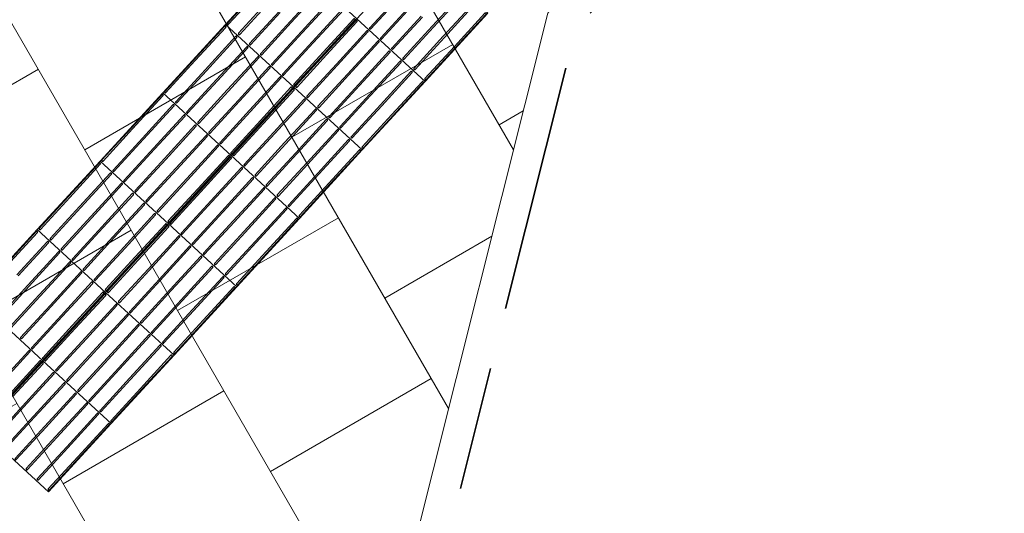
# Model space of a CAD drawing. Header units: metres. Extents: x 196651 to 397723, y 354703 to 710691.
# Tile 56 of 256: x 197673.15 to 197676.34, y 356042.52 to 356044.11. Entities that reach past the tile are written whole.
import ezdxf

# ---------------------------------------------------------------- set-up
doc = ezdxf.new("R2010")
doc.units = ezdxf.units.M
doc.header["$MEASUREMENT"] = 0
doc.linetypes.add('VH-OPSLUITBAND_100X200', pattern=[16, 8, -2, 4, -2])
doc.linetypes.add('VH-RIJWIELPADBAND_410X225', pattern=[28, 16, -2, 2, -2, 0, -2, 2, -2])
for name, color, linetype, lineweight in [('N-WE-VH-GOOT_TEGEL-G', 170, 'Continuous', 35), ('N-WE-VH-KANTOPSLUITING_OPSLUITBAND_100X200-G', 5, 'VH-OPSLUITBAND_100X200', 35), ('N-WE-VH-KANTOPSLUITING_RIJWIELPADBAND_410X250-G', 5, 'VH-RIJWIELPADBAND_410X225', 35), ('N-WE-VH-KANTVERHARDING-G', 1, 'Continuous', 5), ('N-WE-VH-VERHARDING_ASFALT_DEKLAAG-G_ZWART', 252, 'Continuous', 5), ('N-WE-VH-VERHARDING_TEGEL-200X200X50-A', 252, 'Continuous', 18), ('N-WE-VH-VERHARDING_TEGEL-A', 252, 'Continuous', 5), ('N-WE-VH-VERKEERSTEGEL-GELEIDETEGEL-S', 5, 'Continuous', 25)]:
    doc.layers.add(name, color=color, linetype=linetype, lineweight=lineweight)
doc.layers.add('N-WE-VH-VERHARDING_ASFALT_DEKLAAG-G_ROOD', color=7, linetype='Continuous', lineweight=5, true_color=0xbf4040)

# ---------------------------------------------------------------- blocks, each defined once
blk = doc.blocks.new('*U1820')
at = {"flags": 128}
for points in [[(0, 0.3), (0, 0.6), (0.3, 0.6), (0.3, 0.3)], [(0.3, 0.3), (0.3, 0.6), (0.6, 0.6), (0.6, 0.3)], [(0.6, 0.3), (0.6, 0.6), (0.9, 0.6), (0.9, 0.3)], [(0.9, 0.3), (0.9, 0.6), (1.2, 0.6), (1.2, 0.3)], [(1.2, 0.3), (1.2, 0.6), (1.5, 0.6), (1.5, 0.3)], [(1.5, 0.3), (1.5, 0.6), (1.8, 0.6), (1.8, 0.3)], [(1.8, 0.3), (1.8, 0.6), (2.1, 0.6), (2.1, 0.3)], [(0, 0), (0, 0.3), (0.3, 0.3), (0.3, 0)], [(0.3, 0), (0.3, 0.3), (0.6, 0.3), (0.6, 0)], [(0.6, 0), (0.6, 0.3), (0.9, 0.3), (0.9, 0)], [(0.9, 0), (0.9, 0.3), (1.2, 0.3), (1.2, 0)], [(1.2, 0), (1.2, 0.3), (1.5, 0.3), (1.5, 0)], [(1.5, 0), (1.5, 0.3), (1.8, 0.3), (1.8, 0)]]:
    blk.add_lwpolyline(points, close=True, dxfattribs=at)
for points in [[(0.0045, 0.5955, -0.414214), (0.007, 0.598), (0.1475, 0.598)], [(0.1475, 0.593), (0.007, 0.593, -0.414214), (0.0045, 0.5955), (0.0045, 0.5955)], [(0.1475, 0.598), (0.293, 0.598, -0.414214), (0.2955, 0.5955), (0.2955, 0.5955, -0.414214), (0.293, 0.593), (0.1475, 0.593)], [(0.3045, 0.5955, -0.414214), (0.307, 0.598), (0.4475, 0.598)], [(0.4475, 0.593), (0.307, 0.593, -0.414214), (0.3045, 0.5955), (0.3045, 0.5955)], [(0.4475, 0.598), (0.593, 0.598, -0.414214), (0.5955, 0.5955), (0.5955, 0.5955, -0.414214), (0.593, 0.593), (0.4475, 0.593)], [(0.6045, 0.5955, -0.414214), (0.607, 0.598), (0.7475, 0.598)], [(0.7475, 0.593), (0.607, 0.593, -0.414214), (0.6045, 0.5955), (0.6045, 0.5955)], [(0.7475, 0.598), (0.893, 0.598, -0.414214), (0.8955, 0.5955), (0.8955, 0.5955, -0.414214), (0.893, 0.593), (0.7475, 0.593)], [(0.9045, 0.5955, -0.414214), (0.907, 0.598), (1.0475, 0.598)], [(1.0475, 0.593), (0.907, 0.593, -0.414214), (0.9045, 0.5955), (0.9045, 0.5955)], [(1.0475, 0.598), (1.193, 0.598, -0.414214), (1.1955, 0.5955), (1.1955, 0.5955, -0.414214), (1.193, 0.593), (1.0475, 0.593)], [(1.2045, 0.5955, -0.414214), (1.207, 0.598), (1.3475, 0.598)], [(1.3475, 0.593), (1.207, 0.593, -0.414214), (1.2045, 0.5955), (1.2045, 0.5955)], [(1.3475, 0.598), (1.493, 0.598, -0.414214), (1.4955, 0.5955), (1.4955, 0.5955, -0.414214), (1.493, 0.593), (1.3475, 0.593)], [(1.5045, 0.5955, -0.414214), (1.507, 0.598), (1.6475, 0.598)], [(1.6475, 0.593), (1.507, 0.593, -0.414214), (1.5045, 0.5955), (1.5045, 0.5955)], [(1.6475, 0.598), (1.793, 0.598, -0.414214), (1.7955, 0.5955), (1.7955, 0.5955, -0.414214), (1.793, 0.593), (1.6475, 0.593)], [(1.8045, 0.5955, -0.414214), (1.807, 0.598), (1.9475, 0.598)], [(1.9475, 0.593), (1.807, 0.593, -0.414214), (1.8045, 0.5955), (1.8045, 0.5955)], [(1.9475, 0.598), (2.093, 0.598, -0.414214), (2.0955, 0.5955), (2.0955, 0.5955, -0.414214), (2.093, 0.593), (1.9475, 0.593)], [(0.0045, 0.547, -0.414214), (0.007, 0.5495), (0.1475, 0.5495)], [(0.1475, 0.5445), (0.007, 0.5445, -0.414214), (0.0045, 0.547), (0.0045, 0.547)], [(0.1475, 0.5495), (0.293, 0.5495, -0.414214), (0.2955, 0.547), (0.2955, 0.547, -0.414214), (0.293, 0.5445), (0.1475, 0.5445)], [(0.3045, 0.547, -0.414214), (0.307, 0.5495), (0.4475, 0.5495)], [(0.4475, 0.5445), (0.307, 0.5445, -0.414214), (0.3045, 0.547), (0.3045, 0.547)], [(0.4475, 0.5495), (0.593, 0.5495, -0.414214), (0.5955, 0.547), (0.5955, 0.547, -0.414214), (0.593, 0.5445), (0.4475, 0.5445)], [(0.6045, 0.547, -0.414214), (0.607, 0.5495), (0.7475, 0.5495)], [(0.7475, 0.5445), (0.607, 0.5445, -0.414214), (0.6045, 0.547), (0.6045, 0.547)], [(0.7475, 0.5495), (0.893, 0.5495, -0.414214), (0.8955, 0.547), (0.8955, 0.547, -0.414214), (0.893, 0.5445), (0.7475, 0.5445)], [(0.9045, 0.547, -0.414214), (0.907, 0.5495), (1.0475, 0.5495)], [(1.0475, 0.5445), (0.907, 0.5445, -0.414214), (0.9045, 0.547), (0.9045, 0.547)], [(1.0475, 0.5495), (1.193, 0.5495, -0.414214), (1.1955, 0.547), (1.1955, 0.547, -0.414214), (1.193, 0.5445), (1.0475, 0.5445)], [(1.2045, 0.547, -0.414214), (1.207, 0.5495), (1.3475, 0.5495)], [(1.3475, 0.5445), (1.207, 0.5445, -0.414214), (1.2045, 0.547), (1.2045, 0.547)], [(1.3475, 0.5495), (1.493, 0.5495, -0.414214), (1.4955, 0.547), (1.4955, 0.547, -0.414214), (1.493, 0.5445), (1.3475, 0.5445)], [(1.5045, 0.547, -0.414214), (1.507, 0.5495), (1.6475, 0.5495)], [(1.6475, 0.5445), (1.507, 0.5445, -0.414214), (1.5045, 0.547), (1.5045, 0.547)], [(1.6475, 0.5495), (1.793, 0.5495, -0.414214), (1.7955, 0.547), (1.7955, 0.547, -0.414214), (1.793, 0.5445), (1.6475, 0.5445)], [(1.8045, 0.547, -0.414214), (1.807, 0.5495), (1.9475, 0.5495)], [(1.9475, 0.5445), (1.807, 0.5445, -0.414214), (1.8045, 0.547), (1.8045, 0.547)], [(1.9475, 0.5495), (2.093, 0.5495, -0.414214), (2.0955, 0.547), (2.0955, 0.547, -0.414214), (2.093, 0.5445), (1.9475, 0.5445)], [(0.0045, 0.4985, -0.414214), (0.007, 0.501), (0.1475, 0.501)], [(0.1475, 0.496), (0.007, 0.496, -0.414214), (0.0045, 0.4985), (0.0045, 0.4985)], [(0.1475, 0.501), (0.293, 0.501, -0.414214), (0.2955, 0.4985), (0.2955, 0.4985, -0.414214), (0.293, 0.496), (0.1475, 0.496)], [(0.3045, 0.4985, -0.414214), (0.307, 0.501), (0.4475, 0.501)], [(0.4475, 0.496), (0.307, 0.496, -0.414214), (0.3045, 0.4985), (0.3045, 0.4985)], [(0.4475, 0.501), (0.593, 0.501, -0.414214), (0.5955, 0.4985), (0.5955, 0.4985, -0.414214), (0.593, 0.496), (0.4475, 0.496)], [(0.6045, 0.4985, -0.414214), (0.607, 0.501), (0.7475, 0.501)], [(0.7475, 0.496), (0.607, 0.496, -0.414214), (0.6045, 0.4985), (0.6045, 0.4985)], [(0.7475, 0.501), (0.893, 0.501, -0.414214), (0.8955, 0.4985), (0.8955, 0.4985, -0.414214), (0.893, 0.496), (0.7475, 0.496)], [(0.9045, 0.4985, -0.414214), (0.907, 0.501), (1.0475, 0.501)], [(1.0475, 0.496), (0.907, 0.496, -0.414214), (0.9045, 0.4985), (0.9045, 0.4985)], [(1.0475, 0.501), (1.193, 0.501, -0.414214), (1.1955, 0.4985), (1.1955, 0.4985, -0.414214), (1.193, 0.496), (1.0475, 0.496)], [(1.2045, 0.4985, -0.414214), (1.207, 0.501), (1.3475, 0.501)], [(1.3475, 0.496), (1.207, 0.496, -0.414214), (1.2045, 0.4985), (1.2045, 0.4985)], [(1.3475, 0.501), (1.493, 0.501, -0.414214), (1.4955, 0.4985), (1.4955, 0.4985, -0.414214), (1.493, 0.496), (1.3475, 0.496)], [(1.5045, 0.4985, -0.414214), (1.507, 0.501), (1.6475, 0.501)], [(1.6475, 0.496), (1.507, 0.496, -0.414214), (1.5045, 0.4985), (1.5045, 0.4985)], [(1.6475, 0.501), (1.793, 0.501, -0.414214), (1.7955, 0.4985), (1.7955, 0.4985, -0.414214), (1.793, 0.496), (1.6475, 0.496)], [(1.8045, 0.4985, -0.414214), (1.807, 0.501), (1.9475, 0.501)], [(1.9475, 0.496), (1.807, 0.496, -0.414214), (1.8045, 0.4985), (1.8045, 0.4985)], [(1.9475, 0.501), (2.093, 0.501, -0.414214), (2.0955, 0.4985), (2.0955, 0.4985, -0.414214), (2.093, 0.496), (1.9475, 0.496)], [(0.0045, 0.45, -0.414214), (0.007, 0.4525), (0.1475, 0.4525)], [(0.1475, 0.4475), (0.007, 0.4475, -0.414214), (0.0045, 0.45), (0.0045, 0.45)], [(0.1475, 0.4525), (0.293, 0.4525, -0.414214), (0.2955, 0.45), (0.2955, 0.45, -0.414214), (0.293, 0.4475), (0.1475, 0.4475)], [(0.3045, 0.45, -0.414214), (0.307, 0.4525), (0.4475, 0.4525)], [(0.4475, 0.4475), (0.307, 0.4475, -0.414214), (0.3045, 0.45), (0.3045, 0.45)], [(0.4475, 0.4525), (0.593, 0.4525, -0.414214), (0.5955, 0.45), (0.5955, 0.45, -0.414214), (0.593, 0.4475), (0.4475, 0.4475)], [(0.6045, 0.45, -0.414214), (0.607, 0.4525), (0.7475, 0.4525)], [(0.7475, 0.4475), (0.607, 0.4475, -0.414214), (0.6045, 0.45), (0.6045, 0.45)], [(0.7475, 0.4525), (0.893, 0.4525, -0.414214), (0.8955, 0.45), (0.8955, 0.45, -0.414214), (0.893, 0.4475), (0.7475, 0.4475)], [(0.9045, 0.45, -0.414214), (0.907, 0.4525), (1.0475, 0.4525)], [(1.0475, 0.4475), (0.907, 0.4475, -0.414214), (0.9045, 0.45), (0.9045, 0.45)], [(1.0475, 0.4525), (1.193, 0.4525, -0.414214), (1.1955, 0.45), (1.1955, 0.45, -0.414214), (1.193, 0.4475), (1.0475, 0.4475)], [(1.2045, 0.45, -0.414214), (1.207, 0.4525), (1.3475, 0.4525)], [(1.3475, 0.4475), (1.207, 0.4475, -0.414214), (1.2045, 0.45), (1.2045, 0.45)], [(1.3475, 0.4525), (1.493, 0.4525, -0.414214), (1.4955, 0.45), (1.4955, 0.45, -0.414214), (1.493, 0.4475), (1.3475, 0.4475)], [(1.5045, 0.45, -0.414214), (1.507, 0.4525), (1.6475, 0.4525)], [(1.6475, 0.4475), (1.507, 0.4475, -0.414214), (1.5045, 0.45), (1.5045, 0.45)], [(1.6475, 0.4525), (1.793, 0.4525, -0.414214), (1.7955, 0.45), (1.7955, 0.45, -0.414214), (1.793, 0.4475), (1.6475, 0.4475)], [(1.8045, 0.45, -0.414214), (1.807, 0.4525), (1.9475, 0.4525)], [(1.9475, 0.4475), (1.807, 0.4475, -0.414214), (1.8045, 0.45), (1.8045, 0.45)], [(0.0045, 0.4015, -0.414214), (0.007, 0.404), (0.1475, 0.404)], [(0.1475, 0.399), (0.007, 0.399, -0.414214), (0.0045, 0.4015), (0.0045, 0.4015)], [(0.1475, 0.404), (0.293, 0.404, -0.414214), (0.2955, 0.4015), (0.2955, 0.4015, -0.414214), (0.293, 0.399), (0.1475, 0.399)], [(0.3045, 0.4015, -0.414214), (0.307, 0.404), (0.4475, 0.404)], [(0.4475, 0.399), (0.307, 0.399, -0.414214), (0.3045, 0.4015), (0.3045, 0.4015)], [(0.4475, 0.404), (0.593, 0.404, -0.414214), (0.5955, 0.4015), (0.5955, 0.4015, -0.414214), (0.593, 0.399), (0.4475, 0.399)], [(0.6045, 0.4015, -0.414214), (0.607, 0.404), (0.7475, 0.404)], [(0.7475, 0.399), (0.607, 0.399, -0.414214), (0.6045, 0.4015), (0.6045, 0.4015)], [(0.7475, 0.404), (0.893, 0.404, -0.414214), (0.8955, 0.4015), (0.8955, 0.4015, -0.414214), (0.893, 0.399), (0.7475, 0.399)], [(0.9045, 0.4015, -0.414214), (0.907, 0.404), (1.0475, 0.404)], [(1.0475, 0.399), (0.907, 0.399, -0.414214), (0.9045, 0.4015), (0.9045, 0.4015)], [(1.0475, 0.404), (1.193, 0.404, -0.414214), (1.1955, 0.4015), (1.1955, 0.4015, -0.414214), (1.193, 0.399), (1.0475, 0.399)], [(1.2045, 0.4015, -0.414214), (1.207, 0.404), (1.3475, 0.404)], [(1.3475, 0.399), (1.207, 0.399, -0.414214), (1.2045, 0.4015), (1.2045, 0.4015)], [(1.3475, 0.404), (1.493, 0.404, -0.414214), (1.4955, 0.4015), (1.4955, 0.4015, -0.414214), (1.493, 0.399), (1.3475, 0.399)], [(1.5045, 0.4015, -0.414214), (1.507, 0.404), (1.6475, 0.404)], [(1.6475, 0.399), (1.507, 0.399, -0.414214), (1.5045, 0.4015), (1.5045, 0.4015)], [(1.6475, 0.404), (1.793, 0.404, -0.414214), (1.7955, 0.4015), (1.7955, 0.4015, -0.414214), (1.793, 0.399), (1.6475, 0.399)], [(1.8045, 0.4015, -0.414214), (1.807, 0.404), (1.9475, 0.404)], [(1.9475, 0.399), (1.807, 0.399, -0.414214), (1.8045, 0.4015), (1.8045, 0.4015)], [(0.0045, 0.353, -0.414214), (0.007, 0.3555), (0.1475, 0.3555)], [(0.1475, 0.3505), (0.007, 0.3505, -0.414214), (0.0045, 0.353), (0.0045, 0.353)], [(0.1475, 0.3555), (0.293, 0.3555, -0.414214), (0.2955, 0.353), (0.2955, 0.353, -0.414214), (0.293, 0.3505), (0.1475, 0.3505)], [(0.3045, 0.353, -0.414214), (0.307, 0.3555), (0.4475, 0.3555)], [(0.4475, 0.3505), (0.307, 0.3505, -0.414214), (0.3045, 0.353), (0.3045, 0.353)], [(0.4475, 0.3555), (0.593, 0.3555, -0.414214), (0.5955, 0.353), (0.5955, 0.353, -0.414214), (0.593, 0.3505), (0.4475, 0.3505)], [(0.6045, 0.353, -0.414214), (0.607, 0.3555), (0.7475, 0.3555)], [(0.7475, 0.3505), (0.607, 0.3505, -0.414214), (0.6045, 0.353), (0.6045, 0.353)], [(0.7475, 0.3555), (0.893, 0.3555, -0.414214), (0.8955, 0.353), (0.8955, 0.353, -0.414214), (0.893, 0.3505), (0.7475, 0.3505)], [(0.9045, 0.353, -0.414214), (0.907, 0.3555), (1.0475, 0.3555)], [(1.0475, 0.3505), (0.907, 0.3505, -0.414214), (0.9045, 0.353), (0.9045, 0.353)], [(1.0475, 0.3555), (1.193, 0.3555, -0.414214), (1.1955, 0.353), (1.1955, 0.353, -0.414214), (1.193, 0.3505), (1.0475, 0.3505)], [(1.2045, 0.353, -0.414214), (1.207, 0.3555), (1.3475, 0.3555)], [(1.3475, 0.3505), (1.207, 0.3505, -0.414214), (1.2045, 0.353), (1.2045, 0.353)], [(1.3475, 0.3555), (1.493, 0.3555, -0.414214), (1.4955, 0.353), (1.4955, 0.353, -0.414214), (1.493, 0.3505), (1.3475, 0.3505)], [(1.5045, 0.353, -0.414214), (1.507, 0.3555), (1.6475, 0.3555)], [(1.6475, 0.3505), (1.507, 0.3505, -0.414214), (1.5045, 0.353), (1.5045, 0.353)], [(1.6475, 0.3555), (1.793, 0.3555, -0.414214), (1.7955, 0.353), (1.7955, 0.353, -0.414214), (1.793, 0.3505), (1.6475, 0.3505)], [(1.8045, 0.353, -0.414214), (1.807, 0.3555), (1.9475, 0.3555)], [(1.9475, 0.3505), (1.807, 0.3505, -0.414214), (1.8045, 0.353), (1.8045, 0.353)], [(0.1475, 0.307), (0.293, 0.307, -0.414214), (0.2955, 0.3045), (0.2955, 0.3045, -0.414214), (0.293, 0.302), (0.1475, 0.302)], [(0.1475, 0.298), (0.293, 0.298, -0.414214), (0.2955, 0.2955), (0.2955, 0.2955, -0.414214), (0.293, 0.293), (0.1475, 0.293)], [(0.3045, 0.3045, -0.414214), (0.307, 0.307), (0.4475, 0.307)], [(0.4475, 0.302), (0.307, 0.302, -0.414214), (0.3045, 0.3045), (0.3045, 0.3045)], [(0.3045, 0.2955, -0.414214), (0.307, 0.298), (0.4475, 0.298)], [(0.4475, 0.293), (0.307, 0.293, -0.414214), (0.3045, 0.2955), (0.3045, 0.2955)], [(0.4475, 0.307), (0.593, 0.307, -0.414214), (0.5955, 0.3045), (0.5955, 0.3045, -0.414214), (0.593, 0.302), (0.4475, 0.302)], [(0.4475, 0.298), (0.593, 0.298, -0.414214), (0.5955, 0.2955), (0.5955, 0.2955, -0.414214), (0.593, 0.293), (0.4475, 0.293)], [(0.6045, 0.3045, -0.414214), (0.607, 0.307), (0.7475, 0.307)], [(0.7475, 0.302), (0.607, 0.302, -0.414214), (0.6045, 0.3045), (0.6045, 0.3045)], [(0.6045, 0.2955, -0.414214), (0.607, 0.298), (0.7475, 0.298)], [(0.7475, 0.293), (0.607, 0.293, -0.414214), (0.6045, 0.2955), (0.6045, 0.2955)], [(0.7475, 0.307), (0.893, 0.307, -0.414214), (0.8955, 0.3045), (0.8955, 0.3045, -0.414214), (0.893, 0.302), (0.7475, 0.302)], [(0.7475, 0.298), (0.893, 0.298, -0.414214), (0.8955, 0.2955), (0.8955, 0.2955, -0.414214), (0.893, 0.293), (0.7475, 0.293)], [(0.9045, 0.3045, -0.414214), (0.907, 0.307), (1.0475, 0.307)], [(1.0475, 0.302), (0.907, 0.302, -0.414214), (0.9045, 0.3045), (0.9045, 0.3045)], [(0.9045, 0.2955, -0.414214), (0.907, 0.298), (1.0475, 0.298)], [(1.0475, 0.293), (0.907, 0.293, -0.414214), (0.9045, 0.2955), (0.9045, 0.2955)], [(1.0475, 0.307), (1.193, 0.307, -0.414214), (1.1955, 0.3045), (1.1955, 0.3045, -0.414214), (1.193, 0.302), (1.0475, 0.302)], [(1.0475, 0.298), (1.193, 0.298, -0.414214), (1.1955, 0.2955), (1.1955, 0.2955, -0.414214), (1.193, 0.293), (1.0475, 0.293)], [(1.2045, 0.3045, -0.414214), (1.207, 0.307), (1.3475, 0.307)], [(1.3475, 0.302), (1.207, 0.302, -0.414214), (1.2045, 0.3045), (1.2045, 0.3045)], [(1.2045, 0.2955, -0.414214), (1.207, 0.298), (1.3475, 0.298)], [(1.3475, 0.293), (1.207, 0.293, -0.414214), (1.2045, 0.2955), (1.2045, 0.2955)], [(1.3475, 0.307), (1.493, 0.307, -0.414214), (1.4955, 0.3045), (1.4955, 0.3045, -0.414214), (1.493, 0.302), (1.3475, 0.302)], [(1.3475, 0.298), (1.493, 0.298, -0.414214), (1.4955, 0.2955), (1.4955, 0.2955, -0.414214), (1.493, 0.293), (1.3475, 0.293)], [(1.5045, 0.3045, -0.414214), (1.507, 0.307), (1.6475, 0.307)], [(1.6475, 0.302), (1.507, 0.302, -0.414214), (1.5045, 0.3045), (1.5045, 0.3045)], [(1.5045, 0.2955, -0.414214), (1.507, 0.298), (1.6475, 0.298)], [(1.6475, 0.293), (1.507, 0.293, -0.414214), (1.5045, 0.2955), (1.5045, 0.2955)], [(1.6475, 0.307), (1.793, 0.307, -0.414214), (1.7955, 0.3045), (1.7955, 0.3045, -0.414214), (1.793, 0.302), (1.6475, 0.302)], [(1.6475, 0.298), (1.793, 0.298, -0.414214), (1.7955, 0.2955), (1.7955, 0.2955, -0.414214), (1.793, 0.293), (1.6475, 0.293)], [(0.1475, 0.2495), (0.293, 0.2495, -0.414214), (0.2955, 0.247), (0.2955, 0.247, -0.414214), (0.293, 0.2445), (0.1475, 0.2445)], [(0.3045, 0.247, -0.414214), (0.307, 0.2495), (0.4475, 0.2495)], [(0.4475, 0.2445), (0.307, 0.2445, -0.414214), (0.3045, 0.247), (0.3045, 0.247)], [(0.4475, 0.2495), (0.593, 0.2495, -0.414214), (0.5955, 0.247), (0.5955, 0.247, -0.414214), (0.593, 0.2445), (0.4475, 0.2445)], [(0.6045, 0.247, -0.414214), (0.607, 0.2495), (0.7475, 0.2495)], [(0.7475, 0.2445), (0.607, 0.2445, -0.414214), (0.6045, 0.247), (0.6045, 0.247)], [(0.7475, 0.2495), (0.893, 0.2495, -0.414214), (0.8955, 0.247), (0.8955, 0.247, -0.414214), (0.893, 0.2445), (0.7475, 0.2445)], [(0.9045, 0.247, -0.414214), (0.907, 0.2495), (1.0475, 0.2495)], [(1.0475, 0.2445), (0.907, 0.2445, -0.414214), (0.9045, 0.247), (0.9045, 0.247)], [(1.0475, 0.2495), (1.193, 0.2495, -0.414214), (1.1955, 0.247), (1.1955, 0.247, -0.414214), (1.193, 0.2445), (1.0475, 0.2445)], [(1.2045, 0.247, -0.414214), (1.207, 0.2495), (1.3475, 0.2495)], [(1.3475, 0.2445), (1.207, 0.2445, -0.414214), (1.2045, 0.247), (1.2045, 0.247)], [(1.3475, 0.2495), (1.493, 0.2495, -0.414214), (1.4955, 0.247), (1.4955, 0.247, -0.414214), (1.493, 0.2445), (1.3475, 0.2445)], [(1.5045, 0.247, -0.414214), (1.507, 0.2495), (1.6475, 0.2495)], [(1.6475, 0.2445), (1.507, 0.2445, -0.414214), (1.5045, 0.247), (1.5045, 0.247)], [(1.6475, 0.2495), (1.793, 0.2495, -0.414214), (1.7955, 0.247), (1.7955, 0.247, -0.414214), (1.793, 0.2445), (1.6475, 0.2445)], [(0.3045, 0.1985, -0.414214), (0.307, 0.201), (0.4475, 0.201)], [(0.4475, 0.196), (0.307, 0.196, -0.414214), (0.3045, 0.1985), (0.3045, 0.1985)], [(0.4475, 0.201), (0.593, 0.201, -0.414214), (0.5955, 0.1985), (0.5955, 0.1985, -0.414214), (0.593, 0.196), (0.4475, 0.196)], [(0.6045, 0.1985, -0.414214), (0.607, 0.201), (0.7475, 0.201)], [(0.7475, 0.196), (0.607, 0.196, -0.414214), (0.6045, 0.1985), (0.6045, 0.1985)], [(0.7475, 0.201), (0.893, 0.201, -0.414214), (0.8955, 0.1985), (0.8955, 0.1985, -0.414214), (0.893, 0.196), (0.7475, 0.196)], [(0.9045, 0.1985, -0.414214), (0.907, 0.201), (1.0475, 0.201)], [(1.0475, 0.196), (0.907, 0.196, -0.414214), (0.9045, 0.1985), (0.9045, 0.1985)], [(1.0475, 0.201), (1.193, 0.201, -0.414214), (1.1955, 0.1985), (1.1955, 0.1985, -0.414214), (1.193, 0.196), (1.0475, 0.196)], [(1.2045, 0.1985, -0.414214), (1.207, 0.201), (1.3475, 0.201)], [(1.3475, 0.196), (1.207, 0.196, -0.414214), (1.2045, 0.1985), (1.2045, 0.1985)], [(1.3475, 0.201), (1.493, 0.201, -0.414214), (1.4955, 0.1985), (1.4955, 0.1985, -0.414214), (1.493, 0.196), (1.3475, 0.196)], [(1.5045, 0.1985, -0.414214), (1.507, 0.201), (1.6475, 0.201)], [(1.6475, 0.196), (1.507, 0.196, -0.414214), (1.5045, 0.1985), (1.5045, 0.1985)], [(1.6475, 0.201), (1.793, 0.201, -0.414214), (1.7955, 0.1985), (1.7955, 0.1985, -0.414214), (1.793, 0.196), (1.6475, 0.196)], [(0.3045, 0.15, -0.414214), (0.307, 0.1525), (0.4475, 0.1525)], [(0.4475, 0.1475), (0.307, 0.1475, -0.414214), (0.3045, 0.15), (0.3045, 0.15)], [(0.4475, 0.1525), (0.593, 0.1525, -0.414214), (0.5955, 0.15), (0.5955, 0.15, -0.414214), (0.593, 0.1475), (0.4475, 0.1475)], [(0.6045, 0.15, -0.414214), (0.607, 0.1525), (0.7475, 0.1525)], [(0.7475, 0.1475), (0.607, 0.1475, -0.414214), (0.6045, 0.15), (0.6045, 0.15)], [(0.7475, 0.1525), (0.893, 0.1525, -0.414214), (0.8955, 0.15), (0.8955, 0.15, -0.414214), (0.893, 0.1475), (0.7475, 0.1475)], [(0.9045, 0.15, -0.414214), (0.907, 0.1525), (1.0475, 0.1525)], [(1.0475, 0.1475), (0.907, 0.1475, -0.414214), (0.9045, 0.15), (0.9045, 0.15)], [(1.0475, 0.1525), (1.193, 0.1525, -0.414214), (1.1955, 0.15), (1.1955, 0.15, -0.414214), (1.193, 0.1475), (1.0475, 0.1475)], [(1.2045, 0.15, -0.414214), (1.207, 0.1525), (1.3475, 0.1525)], [(1.3475, 0.1475), (1.207, 0.1475, -0.414214), (1.2045, 0.15), (1.2045, 0.15)], [(1.3475, 0.1525), (1.493, 0.1525, -0.414214), (1.4955, 0.15), (1.4955, 0.15, -0.414214), (1.493, 0.1475), (1.3475, 0.1475)], [(1.5045, 0.15, -0.414214), (1.507, 0.1525), (1.6475, 0.1525)], [(1.6475, 0.1475), (1.507, 0.1475, -0.414214), (1.5045, 0.15), (1.5045, 0.15)], [(1.6475, 0.1525), (1.793, 0.1525, -0.414214), (1.7955, 0.15), (1.7955, 0.15, -0.414214), (1.793, 0.1475), (1.6475, 0.1475)], [(0.3045, 0.1015, -0.414214), (0.307, 0.104), (0.4475, 0.104)], [(0.4475, 0.099), (0.307, 0.099, -0.414214), (0.3045, 0.1015), (0.3045, 0.1015)], [(0.4475, 0.104), (0.593, 0.104, -0.414214), (0.5955, 0.1015), (0.5955, 0.1015, -0.414214), (0.593, 0.099), (0.4475, 0.099)], [(0.6045, 0.1015, -0.414214), (0.607, 0.104), (0.7475, 0.104)], [(0.7475, 0.099), (0.607, 0.099, -0.414214), (0.6045, 0.1015), (0.6045, 0.1015)], [(0.7475, 0.104), (0.893, 0.104, -0.414214), (0.8955, 0.1015), (0.8955, 0.1015, -0.414214), (0.893, 0.099), (0.7475, 0.099)], [(0.9045, 0.1015, -0.414214), (0.907, 0.104), (1.0475, 0.104)], [(1.0475, 0.099), (0.907, 0.099, -0.414214), (0.9045, 0.1015), (0.9045, 0.1015)], [(1.0475, 0.104), (1.193, 0.104, -0.414214), (1.1955, 0.1015), (1.1955, 0.1015, -0.414214), (1.193, 0.099), (1.0475, 0.099)], [(1.2045, 0.1015, -0.414214), (1.207, 0.104), (1.3475, 0.104)], [(1.3475, 0.099), (1.207, 0.099, -0.414214), (1.2045, 0.1015), (1.2045, 0.1015)], [(1.3475, 0.104), (1.493, 0.104, -0.414214), (1.4955, 0.1015), (1.4955, 0.1015, -0.414214), (1.493, 0.099), (1.3475, 0.099)], [(1.5045, 0.1015, -0.414214), (1.507, 0.104), (1.6475, 0.104)], [(1.6475, 0.099), (1.507, 0.099, -0.414214), (1.5045, 0.1015), (1.5045, 0.1015)], [(0.4475, 0.0555), (0.593, 0.0555, -0.414214), (0.5955, 0.053), (0.5955, 0.053, -0.414214), (0.593, 0.0505), (0.4475, 0.0505)], [(0.6045, 0.053, -0.414214), (0.607, 0.0555), (0.7475, 0.0555)], [(0.7475, 0.0505), (0.607, 0.0505, -0.414214), (0.6045, 0.053), (0.6045, 0.053)], [(0.7475, 0.0555), (0.893, 0.0555, -0.414214), (0.8955, 0.053), (0.8955, 0.053, -0.414214), (0.893, 0.0505), (0.7475, 0.0505)], [(0.9045, 0.053, -0.414214), (0.907, 0.0555), (1.0475, 0.0555)], [(1.0475, 0.0505), (0.907, 0.0505, -0.414214), (0.9045, 0.053), (0.9045, 0.053)], [(1.0475, 0.0555), (1.193, 0.0555, -0.414214), (1.1955, 0.053), (1.1955, 0.053, -0.414214), (1.193, 0.0505), (1.0475, 0.0505)], [(1.2045, 0.053, -0.414214), (1.207, 0.0555), (1.3475, 0.0555)], [(1.3475, 0.0505), (1.207, 0.0505, -0.414214), (1.2045, 0.053), (1.2045, 0.053)], [(1.3475, 0.0555), (1.493, 0.0555, -0.414214), (1.4955, 0.053), (1.4955, 0.053, -0.414214), (1.493, 0.0505), (1.3475, 0.0505)], [(1.5045, 0.053, -0.414214), (1.507, 0.0555), (1.6475, 0.0555)], [(1.6475, 0.0505), (1.507, 0.0505, -0.414214), (1.5045, 0.053), (1.5045, 0.053)], [(0.4475, 0.007), (0.593, 0.007, -0.414214), (0.5955, 0.0045), (0.5955, 0.0045, -0.414214), (0.593, 0.002), (0.4475, 0.002)], [(0.6045, 0.0045, -0.414214), (0.607, 0.007), (0.7475, 0.007)], [(0.7475, 0.002), (0.607, 0.002, -0.414214), (0.6045, 0.0045), (0.6045, 0.0045)], [(0.7475, 0.007), (0.893, 0.007, -0.414214), (0.8955, 0.0045), (0.8955, 0.0045, -0.414214), (0.893, 0.002), (0.7475, 0.002)], [(0.9045, 0.0045, -0.414214), (0.907, 0.007), (1.0475, 0.007)], [(1.0475, 0.002), (0.907, 0.002, -0.414214), (0.9045, 0.0045), (0.9045, 0.0045)], [(1.0475, 0.007), (1.193, 0.007, -0.414214), (1.1955, 0.0045), (1.1955, 0.0045, -0.414214), (1.193, 0.002), (1.0475, 0.002)], [(1.2045, 0.0045, -0.414214), (1.207, 0.007), (1.3475, 0.007)], [(1.3475, 0.002), (1.207, 0.002, -0.414214), (1.2045, 0.0045), (1.2045, 0.0045)], [(1.3475, 0.007), (1.493, 0.007, -0.414214), (1.4955, 0.0045), (1.4955, 0.0045, -0.414214), (1.493, 0.002), (1.3475, 0.002)], [(1.5045, 0.0045, -0.414214), (1.507, 0.007), (1.6475, 0.007)], [(1.6475, 0.002), (1.507, 0.002, -0.414214), (1.5045, 0.0045), (1.5045, 0.0045)]]:
    blk.add_lwpolyline(points, format="xyb", dxfattribs=at)

msp = doc.modelspace()

# ---------------------------------------------------------------- hatches: boundary and pattern name
at = {"layer": 'N-WE-VH-VERHARDING_ASFALT_DEKLAAG-G_ROOD'}
h = msp.add_hatch(color=256, dxfattribs=at)
edge = h.paths.add_edge_path()
edge.add_arc((197660.5566, 356042.5749), 2.15, 279.2624, 300.7913)
edge.add_line((197661.6572, 356040.728), (197662.3864, 356041.1625))
edge.add_arc((197656.1667, 356051.5998), 12.15, 300.79129, 305.82824)
edge.add_arc((197831.4227, 355808.8537), 287.25, 124.439146, 125.828239, ccw=False)
edge.add_arc((197662.1028, 356055.777), 12.15, 304.43915, 316.70035)
edge.add_line((197670.9453, 356047.4444), (197677.4423, 356054.3389))
edge.add_arc((197686.1174, 356046.164), 11.92, 122.44242, 136.70035, ccw=False)
edge.add_arc((197839.2744, 355805.2217), 297.4201, 121.213878, 122.44242, ccw=False)
edge.add_arc((197839.2735, 355805.2234), 297.4181, 118.196896, 121.213886, ccw=False)
edge.add_line((197698.7425, 356067.3466), (197700.1708, 356064.4814))
edge.add_arc((197839.2739, 355805.2226), 294.219, 118.215398, 122.442557)
edge.add_arc((197686.1174, 356046.164), 8.72, 122.44684, 136.70035)
edge.add_line((197679.7712, 356052.1443), (197673.2742, 356045.2498))
edge.add_arc((197662.1028, 356055.777), 15.35, 307.4963, 316.70035, ccw=False)
edge.add_line((197671.4465, 356043.5985), (197670.6368, 356043.0167))
edge.add_arc((197831.4227, 355808.8537), 284.05, 124.475086, 125.828239)
edge.add_arc((197656.1667, 356051.5998), 15.35, 300.79129, 305.82824, ccw=False)
edge.add_line((197664.0246, 356038.4136), (197657.0549, 356034.2603))
edge.add_line((197657.0549, 356034.2603), (197655.0434, 356036.7867))
edge.add_line((197655.0434, 356036.7867), (197656.1385, 356037.4393))
edge.add_arc((197655.5498, 356038.4272), 1.15, 300.7913, 330.3831)
edge.add_line((197656.5496, 356037.8589), (197660.9026, 356040.4529))
at = {"layer": 'N-WE-VH-VERHARDING_ASFALT_DEKLAAG-G_ZWART'}
h = msp.add_hatch(color=256, dxfattribs=at)
edge = h.paths.add_edge_path()
edge.add_line((197652.3959, 356040.1955), (197653.0758, 356040.7543))
edge.add_arc((197831.4227, 355808.8537), 292.55, 117.164885, 127.56266, ccw=False)
edge.add_line((197697.8582, 356069.1343), (197696.5406, 356071.7752))
edge.add_arc((197831.4206, 355808.8539), 295.5, 117.158057, 124.077268)
edge.add_arc((197665.2045, 356054.5639), 1.15, 195.0033, 304.0773, ccw=False)
edge.add_line((197664.0937, 356054.2662), (197658.9299, 356049.7494))
edge.add_arc((197657.8308, 356049.4112), 1.15, -54.1852, 17.1033, ccw=False)
edge.add_arc((197831.4206, 355808.8539), 295.5, 125.814785, 127.570159)
edge.add_line((197651.2446, 356043.0693), (197650.5092, 356042.4648))
edge.add_line((197650.5092, 356042.4648), (197652.3959, 356040.1955))
at = {"layer": 'N-WE-VH-VERHARDING_TEGEL-200X200X50-A'}
h = msp.add_hatch(dxfattribs=at)
h.set_pattern_fill('AVH-TEGEL_200X200_HALFST', color=256, scale=2, angle=120, pattern_type=2)
h.set_pattern_definition([(120, (197669.55536, 356038.86237), (-0.373205, 0.24641), [0.4, -0.4]), (210, (197669.55536, 356038.86237), (0.2, -0.34641), [])])
edge = h.paths.add_edge_path()
edge.add_arc((197832.7061, 355807.0472), 286.2659, 124.479827, 125.695847)
edge.add_line((197665.675, 356039.5312), (197666.9355, 356037.3485))
edge.add_line((197666.9355, 356037.3485), (197668.1177, 356035.3042))
edge.add_line((197668.1177, 356035.3042), (197673.3564, 356038.3292))
edge.add_line((197673.3564, 356038.3292), (197672.1747, 356040.3759))
edge.add_line((197672.1747, 356040.3759), (197670.6464, 356043.0235))
at = {"layer": 'N-WE-VH-VERHARDING_TEGEL-A'}
h = msp.add_hatch(dxfattribs=at)
h.set_pattern_fill('AVH-TEGEL_300X300_HALFST', color=256, scale=2, angle=30, style=0, pattern_type=2)
h.set_pattern_definition([(30, (0, 0), (0.36961524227, 0.55980762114), [0.6, -0.6]), (120, (0, 0), (-0.5196152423, -0.3), [])])
edge = h.paths.add_edge_path()
edge.add_line((197670.7772, 356042.7969), (197671.8759, 356040.8943))
edge.add_line((197671.8759, 356040.8943), (197674.4152, 356042.3601))
edge.add_line((197674.4152, 356042.3601), (197674.8602, 356044.1333))
edge.add_arc((197662.3741, 356055.9628), 17.2, 316.54666, 316.70035)
edge.add_line((197674.8919, 356044.1668), (197673.691, 356045.2984))
edge.add_line((197673.691, 356045.2984), (197673.4707, 356045.0646))
edge.add_arc((197662.1028, 356055.777), 15.62, 304.43915, 316.70035, ccw=False)
edge.add_arc((197670.0506, 356044.1569), 1.5419, 298.1156, 305.0654, ccw=False)

# ---------------------------------------------------------------- linework, layer by layer
at = {"layer": 'N-WE-VH-GOOT_TEGEL-G', "flags": 128}
for points in [[(197866.1533, 356128.2647, 0.326953), (197857.8188, 356133.0876), (197856.1658, 356132.9093, 0.061287), (197825.0365, 356125.626, 0.012123), (197818.5935, 356123.0787), (197814.9222, 356121.4736), (197802.461, 356115.9584), (197789.9629, 356107.1473), (197768.0016, 356097.4274), (197745.0209, 356090.5359), (197713.0206, 356076.3727, 0.0598), (197653.0758, 356040.7543), (197649.9856, 356038.2145), (197649.0843, 356037.4999, 0.001353), (197648.4858, 356037.0227, 0.017706), (197632.7997, 356023.5067), (197611.0048, 356003.3394, -0.211707), (197547.2728, 355981.5539, -0.211707)], [(197854.4614, 356118.7747), (197854.0481, 356121.7283, 0.425391), (197850.3738, 356124.3925, 0.007367), (197846.4767, 356123.6359, 0.051174), (197820.273, 356115.278, 0.018095), (197817.1597, 356113.7849), (197802.2009, 356105.9327, -0.016679), (197799.0612, 356104.4159), (197767.4705, 356090.4341, -0.009918), (197765.5578, 356089.6325), (197746.1543, 356081.9498, -0.009633), (197744.2676, 356081.2445), (197712.1984, 356069.9555, 0.036109), (197702.6667, 356065.8052, 0.015482), (197686.8031, 356056.8523, 0.000003), (197686.7995, 356056.8501, 0.005361), (197681.4396, 356053.5231, 0.062292), (197679.7712, 356052.1443), (197673.2742, 356045.2498, -0.040182), (197671.4465, 356043.5985), (197670.646, 356043.0232)]]:
    msp.add_lwpolyline(points, format="xyb", dxfattribs=at)
at = {"layer": 'N-WE-VH-KANTOPSLUITING_OPSLUITBAND_100X200-G', "ltscale": 0.1, "flags": 128}
msp.add_lwpolyline([(197677.3075, 356037.5505), (197675.1752, 356041.2436), (197674.522, 356042.375), (197674.9508, 356044.0836, 0.000291), (197674.9646, 356044.0982), (197679.4387, 356048.8461)], format="xyb", dxfattribs=at)
at = {"layer": 'N-WE-VH-KANTOPSLUITING_RIJWIELPADBAND_410X250-G', "ltscale": 0.1, "flags": 128}
msp.add_lwpolyline([(197739.1092, 356079.1424), (197712.2881, 356069.7008, 0.036109), (197702.7921, 356065.5661, 0.015482), (197686.9431, 356056.6213, 0.000003), (197686.9395, 356056.6192, 0.005361), (197681.5844, 356053.2952, 0.062292), (197679.9677, 356051.9592), (197673.4707, 356045.0646, -0.040435), (197671.5983, 356043.3746, -0.040435)], format="xyb", dxfattribs=at)
at = {"layer": 'N-WE-VH-KANTVERHARDING-G', "flags": 128}
for points in [[(197854.3129, 356118.7539), (197853.8996, 356121.7075, 0.425391), (197850.4002, 356124.2449, 0.007367), (197846.5075, 356123.4891, 0.051174), (197820.3329, 356115.1405, 0.018095), (197817.2294, 356113.6521), (197802.2706, 356105.7999, -0.016679), (197799.1219, 356104.2787), (197767.5312, 356090.2969, -0.009918), (197765.613, 356089.493), (197746.2095, 356081.8103, -0.009633), (197744.3174, 356081.103), (197712.2482, 356069.814, 0.036109), (197702.7364, 356065.6724, 0.015482), (197686.8809, 356056.724, 0.000003), (197686.8773, 356056.7218, 0.005361), (197681.52, 356053.3965, 0.062292), (197679.8804, 356052.0414), (197673.3834, 356045.1469, -0.040182), (197671.5378, 356043.4794, -0.040182)], [(197745.073, 356090.3949), (197713.0813, 356076.2356, 0.059798), (197653.1692, 356040.6369), (197650.0798, 356038.0978), (197649.1775, 356037.3824, 0.001353), (197648.5796, 356036.9056, 0.017706), (197632.9016, 356023.3966), (197611.1067, 356003.2293, -0.211707), (197547.2596, 355981.4045, -0.211707)], [(197677.2209, 356037.5005), (197675.0886, 356041.1936), (197674.4152, 356042.3601), (197674.8602, 356044.1333, 0.000671), (197674.8919, 356044.1668), (197679.1399, 356048.6748)]]:
    msp.add_lwpolyline(points, format="xyb", dxfattribs=at)

# ---------------------------------------------------------------- block references
at = {"layer": 'N-WE-VH-VERKEERSTEGEL-GELEIDETEGEL-S', "xscale": -1, "rotation": 227.4407128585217}
msp.add_blockref('*U1820', (197672.8044, 356042.9921), dxfattribs=at)

doc.saveas('drawing.dxf')
